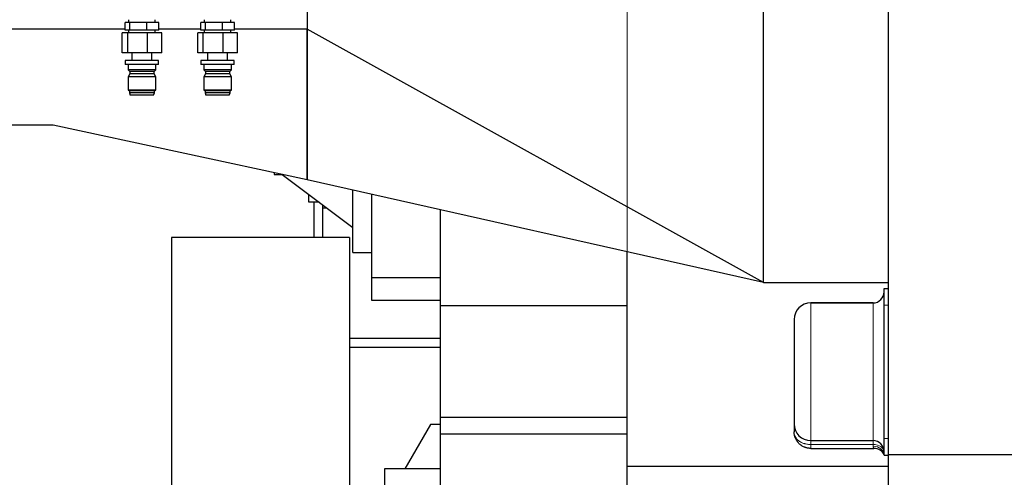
# Model space of a CAD drawing. Header units: inches. Extents: x 0 to 20790, y -12 to 14700.
# Tile 174 of 191: x 13605 to 14491, y 10502 to 10914. Entities that reach past the tile are written whole.
import ezdxf

# ---------------------------------------------------------------- set-up
doc = ezdxf.new("R2010")
doc.units = ezdxf.units.IN
doc.layers.add('1', color=7, linetype='Continuous', true_color=0xffffff)
doc.layers.add('254', color=7, linetype='Continuous', true_color=0xffffff)
doc.styles.add('latin_extended', font='simplex.shx')
doc.dimstyles.get("Standard").update_dxf_attribs({"dimtxt": 0.18, "dimasz": 0.18, "dimexe": 0.18, "dimexo": 0.0625, "dimgap": 0.09, "dimtad": 0, "dimtih": 1, "dimtoh": 1, "dimdec": 4, "dimzin": 0, "dimdsep": 46, "dimtxsty": 'Standard', "dimcen": 0.09, "dimadec": 0, "dimazin": 0, "dimtfac": 1, "dimtdec": 4, "dimtofl": 0, "dimtmove": 0, "dimatfit": 3, "dimfxl": 1, "dimtolj": 1, "dimtzin": 0, "dimarcsym": 0})

# ---------------------------------------------------------------- blocks, each defined once
blk = doc.blocks.new('_U8')
at = {"layer": '254', "color": 3, "linetype": 'Continuous', "lineweight": 13, "transparency": 16777216}
for p, q in [((13752.97, 12573.77), (13752.97, 12918.77)), ((14151.84, 9866.58), (14151.84, 12918.77)), ((14029.34, 12883.77), (13875.47, 12883.77))]:
    blk.add_line(p, q, dxfattribs=at)
at = {"layer": '254', "color": 3, "transparency": 16777216}
for points in [[(13875.47, 12904.18), (13875.47, 12863.35), (13752.97, 12883.77)], [(14029.34, 12863.35), (14029.34, 12904.18), (14151.84, 12883.77)]]:
    blk.add_solid(points, dxfattribs=at)
at = {"layer": 'Defpoints', "color": 0, "transparency": 16777216}
for p in [(13752.97, 12883.77), (13752.97, 12538.77), (14151.84, 9831.58)]:
    blk.add_point(p, dxfattribs=at)
at = {"layer": '254', "color": 2, "lineweight": 13, "transparency": 16777216, "insert": (13797.82, 13067.52), "char_height": 122.5, "attachment_point": 1, "style": 'latin_extended'}
blk.add_mtext('\\A1;399', dxfattribs=at)

msp = doc.modelspace()

# ---------------------------------------------------------------- linework, layer by layer
at = {"layer": '1', "color": 2, "linetype": 'Continuous', "lineweight": 25}
for p, q in [((14386.339, 11462.078), (14386.339, 10522.078)), ((13863.839, 11078.329), (13863.839, 10905.024)), ((13863.839, 11078.327), (13863.839, 10905.024)), ((14274.192, 10677.078), (14274.192, 11025.002)), ((13704.487, 10911.077), (13700.214, 10911.077)), ((13700.214, 10904.077), (13700.214, 10911.077)), ((13703.333, 10913.577), (13703.333, 10911.077)), ((13719.607, 10911.077), (13704.487, 10911.077)), ((13704.487, 10904.077), (13704.487, 10911.077)), ((13730.453, 10911.077), (13719.607, 10911.077)), ((13719.607, 10904.077), (13719.607, 10911.077)), ((13727.333, 10911.077), (13727.333, 10913.577)), ((13730.453, 10904.077), (13730.453, 10911.077)), ((13772.487, 10911.077), (13768.214, 10911.077)), ((13768.214, 10904.077), (13768.214, 10911.077)), ((13771.333, 10913.577), (13771.333, 10911.077)), ((13787.607, 10911.077), (13772.487, 10911.077)), ((13772.487, 10904.077), (13772.487, 10911.077)), ((13798.453, 10911.077), (13787.607, 10911.077)), ((13787.607, 10904.077), (13787.607, 10911.077)), ((13795.333, 10911.077), (13795.333, 10913.577)), ((13798.453, 10904.077), (13798.453, 10911.077)), ((13700.207, 10905.024), (13409.839, 10905.024)), ((13702.479, 10901.577), (13697.414, 10901.577)), ((13697.414, 10883.577), (13697.414, 10901.577)), ((13704.487, 10904.077), (13700.214, 10904.077)), ((13720.398, 10901.577), (13702.479, 10901.577)), ((13702.479, 10883.577), (13702.479, 10901.577)), ((13703.333, 10904.077), (13703.333, 10901.577)), ((13719.607, 10904.077), (13704.487, 10904.077)), ((13730.453, 10904.077), (13719.607, 10904.077)), ((13720.398, 10883.577), (13720.398, 10901.577)), ((13733.253, 10901.577), (13720.398, 10901.577)), ((13727.333, 10901.577), (13727.333, 10904.077)), ((13768.208, 10905.024), (13730.448, 10905.024)), ((13733.253, 10883.577), (13733.253, 10901.577)), ((13770.479, 10901.577), (13765.414, 10901.577)), ((13765.414, 10883.577), (13765.414, 10901.577)), ((13772.487, 10904.077), (13768.214, 10904.077)), ((13788.398, 10901.577), (13770.479, 10901.577)), ((13770.479, 10883.577), (13770.479, 10901.577)), ((13771.333, 10904.077), (13771.333, 10901.577)), ((13787.607, 10904.077), (13772.487, 10904.077)), ((13798.453, 10904.077), (13787.607, 10904.077)), ((13788.398, 10883.577), (13788.398, 10901.577)), ((13801.253, 10901.577), (13788.398, 10901.577)), ((13795.333, 10901.577), (13795.333, 10904.077)), ((13863.839, 10905.024), (13798.449, 10905.024)), ((13801.253, 10883.577), (13801.253, 10901.577)), ((13863.839, 10769.417), (13863.839, 10905.024)), ((14274.192, 10677.078), (13863.839, 10905.024)), ((13863.839, 10905.024), (13863.839, 10769.417)), ((13702.479, 10883.577), (13697.414, 10883.577)), ((13720.398, 10883.577), (13702.479, 10883.577)), ((13706.333, 10883.577), (13706.333, 10876.777)), ((13733.253, 10883.577), (13720.398, 10883.577)), ((13724.333, 10876.777), (13724.333, 10883.577)), ((13770.479, 10883.577), (13765.414, 10883.577)), ((13788.398, 10883.577), (13770.479, 10883.577)), ((13774.333, 10883.577), (13774.333, 10876.777)), ((13801.253, 10883.577), (13788.398, 10883.577)), ((13792.333, 10876.777), (13792.333, 10883.577)), ((13700.333, 10876.777), (13700.333, 10873.277)), ((13730.333, 10876.777), (13700.333, 10876.777)), ((13730.333, 10873.277), (13730.333, 10876.777)), ((13768.333, 10876.777), (13768.333, 10873.277)), ((13798.333, 10876.777), (13768.333, 10876.777)), ((13798.333, 10873.277), (13798.333, 10876.777)), ((13730.333, 10873.277), (13700.333, 10873.277)), ((13702.833, 10873.277), (13702.833, 10868.277)), ((13702.833, 10868.277), (13704.333, 10866.777)), ((13727.833, 10868.277), (13702.833, 10868.277)), ((13704.333, 10866.777), (13704.333, 10864.777)), ((13726.333, 10866.777), (13704.333, 10866.777)), ((13726.333, 10866.777), (13727.833, 10868.277)), ((13726.333, 10864.777), (13726.333, 10866.777)), ((13727.833, 10868.277), (13727.833, 10873.277)), ((13798.333, 10873.277), (13768.333, 10873.277)), ((13770.833, 10873.277), (13770.833, 10868.277)), ((13770.833, 10868.277), (13772.333, 10866.777)), ((13795.833, 10868.277), (13770.833, 10868.277)), ((13772.333, 10866.777), (13772.333, 10864.777)), ((13794.333, 10866.777), (13772.333, 10866.777)), ((13794.333, 10866.777), (13795.833, 10868.277)), ((13794.333, 10864.777), (13794.333, 10866.777)), ((13795.833, 10868.277), (13795.833, 10873.277)), ((13704.333, 10864.777), (13702.833, 10861.977)), ((13702.833, 10861.977), (13702.833, 10850.077)), ((13727.833, 10861.977), (13702.833, 10861.977)), ((13726.333, 10864.777), (13704.333, 10864.777)), ((13727.833, 10861.977), (13726.333, 10864.777)), ((13727.833, 10850.077), (13727.833, 10861.977)), ((13772.333, 10864.777), (13770.833, 10861.977)), ((13770.833, 10861.977), (13770.833, 10850.077)), ((13795.833, 10861.977), (13770.833, 10861.977)), ((13794.333, 10864.777), (13772.333, 10864.777)), ((13795.833, 10861.977), (13794.333, 10864.777)), ((13795.833, 10850.077), (13795.833, 10861.977)), ((13702.833, 10850.077), (13704.033, 10849.577)), ((13727.833, 10850.077), (13702.833, 10850.077)), ((13704.033, 10849.577), (13704.033, 10847.577)), ((13726.633, 10849.577), (13704.033, 10849.577)), ((13726.633, 10849.577), (13727.833, 10850.077)), ((13726.633, 10847.577), (13726.633, 10849.577)), ((13770.833, 10850.077), (13772.033, 10849.577)), ((13795.833, 10850.077), (13770.833, 10850.077)), ((13772.033, 10849.577), (13772.033, 10847.577)), ((13794.633, 10849.577), (13772.033, 10849.577)), ((13794.633, 10849.577), (13795.833, 10850.077)), ((13794.633, 10847.577), (13794.633, 10849.577)), ((13704.033, 10847.577), (13704.833, 10845.577)), ((13726.633, 10847.577), (13704.033, 10847.577)), ((13725.833, 10845.577), (13704.833, 10845.577)), ((13725.833, 10845.577), (13726.633, 10847.577)), ((13772.033, 10847.577), (13772.833, 10845.577)), ((13794.633, 10847.577), (13772.033, 10847.577)), ((13793.833, 10845.577), (13772.833, 10845.577)), ((13793.833, 10845.577), (13794.633, 10847.577)), ((13635.339, 10818.454), (13409.839, 10818.454)), ((13863.839, 10769.417), (13635.339, 10818.454)), ((13834.316, 10775.753), (13834.316, 10774.264)), ((13834.316, 10774.264), (13841.254, 10774.264)), ((13841.49, 10774.213), (13904.839, 10726.477)), ((14274.192, 10677.078), (13863.839, 10769.417)), ((13904.839, 10704.077), (13904.839, 10760.193)), ((13865.377, 10749.264), (13865.377, 10756.214)), ((13921.839, 10756.371), (13921.839, 10681.577)), ((13873.877, 10749.264), (13865.377, 10749.264)), ((13869.877, 10749.264), (13869.877, 10717.576)), ((13873.877, 10749.264), (13873.877, 10749.809)), ((13874.599, 10749.264), (13873.877, 10749.264)), ((13877.877, 10717.576), (13877.877, 10746.793)), ((13877.877, 10744.264), (13881.235, 10744.264)), ((13983.839, 10656.136), (13983.839, 10742.414)), ((13901.839, 10717.577), (13741.839, 10717.577)), ((13741.839, 10717.577), (13741.839, 9445.577)), ((13901.839, 10717.577), (13901.839, 9445.577)), ((13904.839, 10704.077), (13921.839, 10704.077)), ((14151.839, 10555.586), (14151.839, 10704.619)), ((13921.839, 10681.577), (13921.839, 10661.077)), ((13921.839, 10681.577), (13983.839, 10681.577)), ((14274.192, 10677.078), (14386.339, 10677.078)), ((14382.839, 10656.577), (14382.839, 10671.577)), ((14382.839, 10671.577), (14386.339, 10671.577)), ((13921.839, 10661.077), (13983.844, 10661.077)), ((13983.839, 10555.577), (13983.839, 10656.136)), ((13983.839, 10656.136), (14151.839, 10656.136)), ((14151.839, 10555.577), (14151.839, 10656.136)), ((14372.839, 10658.577), (14316.839, 10658.577)), ((14316.839, 10658.577), (14372.839, 10658.577)), ((14382.839, 10536.577), (14382.839, 10656.577)), ((14301.839, 10643.577), (14301.839, 10549.577)), ((13983.841, 10626.577), (13901.842, 10626.577)), ((13901.842, 10618.577), (13983.841, 10618.577)), ((13974.933, 10549.077), (13951.839, 10509.077)), ((13983.838, 10549.077), (13974.933, 10549.077)), ((13983.839, 10540.578), (13983.839, 10555.577)), ((13983.839, 10555.577), (14151.839, 10555.577)), ((14151.839, 10540.578), (14151.839, 10555.577)), ((14301.839, 10549.577), (14301.839, 10542.577)), ((13983.839, 10486.577), (13983.839, 10540.578)), ((13983.839, 10540.578), (14151.839, 10540.578)), ((14151.839, 10486.577), (14151.839, 10540.578)), ((14316.839, 10534.577), (14372.839, 10534.577)), ((14316.839, 10534.577), (14372.839, 10534.577)), ((14382.839, 10521.577), (14382.839, 10536.577)), ((14316.839, 10527.577), (14373.674, 10527.577)), ((14382.839, 10521.577), (14386.339, 10521.577)), ((14386.339, 10522.078), (14386.339, 10492.078)), ((14386.339, 10522.078), (15071.339, 10522.078)), ((14151.839, 10511.608), (14386.351, 10511.608)), ((13983.838, 10509.077), (13933.339, 10509.077)), ((13933.339, 10509.077), (13933.339, 10331.58))]:
    msp.add_line(p, q, dxfattribs=at)
at = {"layer": '1', "color": 110, "linetype": 'Continuous', "lineweight": 13}
for p, q in [((14316.839, 10658.577), (14316.839, 10534.577)), ((14372.839, 10658.577), (14372.839, 10534.577)), ((14382.839, 10656.577), (14386.339, 10656.577)), ((14316.839, 10534.577), (14316.839, 10531.077)), ((14316.839, 10527.577), (14316.839, 10531.077)), ((14316.839, 10531.077), (14372.839, 10531.077)), ((14372.839, 10531.077), (14372.839, 10534.577)), ((14372.839, 10529.577), (14372.839, 10531.077)), ((14382.839, 10536.577), (14386.339, 10536.577))]:
    msp.add_line(p, q, dxfattribs=at)
at = {"layer": '1', "color": 2, "linetype": 'Continuous', "lineweight": 25}
for centre, radius, start, end in [((14372.839, 10668.577), 10, 270, 0), ((14316.839, 10643.577), 15, 90, 180), ((14316.839, 10549.577), 15, 180, 270), ((14372.839, 10524.577), 10, 0, 90), ((14373.674, 10517.577), 10, 23.578178, 90)]:
    msp.add_arc(centre, radius, start, end, dxfattribs=at)
at = {"layer": '1', "color": 110, "linetype": 'Continuous', "lineweight": 13}
for centre, ratio in [((14372.839, 10524.577), 0.65), ((14372.839, 10521.577), 0.8)]:
    msp.add_ellipse(centre, major_axis=(10, 0), ratio=ratio, start_param=0, end_param=1.5707963, dxfattribs=at)
at = {"layer": '1', "color": 2, "linetype": 'Continuous', "lineweight": 25}
msp.add_open_spline([(14316.839, 10527.577), (14316.341, 10527.577), (14315.848, 10527.602), (14314.869, 10527.699), (14314.383, 10527.772), (14313.419, 10527.964), (14312.941, 10528.084), (14312.408, 10528.247), (14312.349, 10528.265), (14312.23, 10528.303), (14312.171, 10528.322), (14311.995, 10528.381), (14311.643, 10528.502), (14311.298, 10528.636), (14310.617, 10528.92), (14310.174, 10529.131), (14309.31, 10529.595), (14308.889, 10529.848), (14308.377, 10530.192), (14308.275, 10530.262), (14308.123, 10530.369), (14308.073, 10530.405), (14307.973, 10530.478), (14307.724, 10530.661), (14307.482, 10530.851), (14306.914, 10531.32), (14306.19, 10531.979), (14305.534, 10532.706), (14305.068, 10533.276), (14304.917, 10533.471), (14304.624, 10533.868), (14304.483, 10534.07), (14304.075, 10534.682), (14303.826, 10535.102), (14303.368, 10535.961), (14303.161, 10536.402), (14302.881, 10537.078), (14302.793, 10537.306), (14302.67, 10537.653), (14302.61, 10537.827), (14302.554, 10538.003), (14302.516, 10538.12), (14302.498, 10538.179), (14302.338, 10538.709), (14302.22, 10539.184), (14302.03, 10540.142), (14301.959, 10540.624), (14301.887, 10541.352), (14301.869, 10541.596), (14301.851, 10541.963), (14301.844, 10542.147), (14301.84, 10542.362), (14301.839, 10542.47), (14301.839, 10542.516), (14301.839, 10542.539), (14301.839, 10542.547), (14301.839, 10542.562), (14301.839, 10542.57), (14301.839, 10542.577)], degree=3, knots=[0, 0, 0, 0, 0.0625, 0.0625, 0.125, 0.125, 0.1875, 0.1875, 0.1953125, 0.1953125, 0.203125, 0.203125, 0.21875, 0.25, 0.25, 0.3125, 0.3125, 0.375, 0.375, 0.390625, 0.390625, 0.3984375, 0.3984375, 0.40625, 0.4375, 0.4375, 0.5, 0.5625, 0.5625, 0.59375, 0.59375, 0.625, 0.625, 0.6875, 0.6875, 0.75, 0.75, 0.78125, 0.78125, 0.796875, 0.8046875, 0.8046875, 0.8125, 0.8125, 0.875, 0.875, 0.9375, 0.9375, 0.96875, 0.96875, 0.984375, 0.9921875, 0.9960937, 0.9980469, 0.9980469, 0.9990234, 0.9990234, 1, 1, 1, 1], dxfattribs=at)
at = {"layer": '1', "color": 110, "linetype": 'Continuous', "lineweight": 13}
for points, knots in [([(14316.839, 10531.077), (14316.342, 10531.077), (14315.85, 10531.095), (14314.872, 10531.164), (14314.387, 10531.215), (14313.424, 10531.351), (14312.947, 10531.437), (14312.414, 10531.552), (14312.355, 10531.566), (14312.236, 10531.592), (14312.177, 10531.606), (14312.001, 10531.648), (14311.65, 10531.735), (14311.305, 10531.831), (14310.624, 10532.034), (14310.181, 10532.186), (14309.317, 10532.522), (14308.895, 10532.707), (14308.383, 10532.958), (14308.281, 10533.009), (14308.129, 10533.088), (14308.079, 10533.115), (14307.978, 10533.168), (14307.729, 10533.303), (14307.487, 10533.443), (14306.918, 10533.79), (14306.556, 10534.034), (14305.865, 10534.552), (14305.537, 10534.825), (14305.07, 10535.257), (14304.918, 10535.404), (14304.698, 10535.631), (14304.626, 10535.707), (14304.485, 10535.861), (14304.415, 10535.938), (14304.075, 10536.329), (14303.825, 10536.652), (14303.367, 10537.316), (14303.16, 10537.659), (14302.88, 10538.188), (14302.793, 10538.367), (14302.669, 10538.639), (14302.609, 10538.776), (14302.553, 10538.914), (14302.515, 10539.007), (14302.497, 10539.054), (14302.337, 10539.473), (14302.219, 10539.85), (14302.03, 10540.613), (14301.958, 10541), (14301.887, 10541.586), (14301.869, 10541.783), (14301.851, 10542.08), (14301.844, 10542.228), (14301.84, 10542.403), (14301.839, 10542.49), (14301.839, 10542.528), (14301.839, 10542.546), (14301.839, 10542.553), (14301.839, 10542.565), (14301.839, 10542.571), (14301.839, 10542.577)], [0, 0, 0, 0, 0.0625, 0.0625, 0.125, 0.125, 0.1875, 0.1875, 0.1953125, 0.1953125, 0.203125, 0.203125, 0.21875, 0.25, 0.25, 0.3125, 0.3125, 0.375, 0.375, 0.390625, 0.390625, 0.3984375, 0.3984375, 0.40625, 0.4375, 0.4375, 0.5, 0.5, 0.5625, 0.5625, 0.59375, 0.59375, 0.609375, 0.609375, 0.625, 0.625, 0.6875, 0.6875, 0.75, 0.75, 0.78125, 0.78125, 0.796875, 0.8046875, 0.8046875, 0.8125, 0.8125, 0.875, 0.875, 0.9375, 0.9375, 0.96875, 0.96875, 0.984375, 0.9921875, 0.9960937, 0.9980469, 0.9980469, 0.9990234, 0.9990234, 1, 1, 1, 1]), ([(14373.674, 10527.577), (14373.673, 10527.578), (14373.671, 10527.581), (14373.664, 10527.589), (14373.661, 10527.592), (14373.654, 10527.601), (14373.65, 10527.605), (14373.626, 10527.633), (14373.598, 10527.666), (14373.528, 10527.753), (14373.486, 10527.806), (14373.394, 10527.934), (14373.343, 10528.007), (14373.265, 10528.134), (14373.238, 10528.178), (14373.198, 10528.249), (14373.185, 10528.273), (14373.159, 10528.323), (14373.146, 10528.349), (14373.081, 10528.479), (14373.032, 10528.593), (14372.945, 10528.84), (14372.908, 10528.973), (14372.868, 10529.188), (14372.858, 10529.262), (14372.843, 10529.416), (14372.839, 10529.495), (14372.839, 10529.577)], [0, 0, 0, 0, 0.0571527, 0.0571527, 0.0885809, 0.0885809, 0.1200092, 0.1200092, 0.2457222, 0.2457222, 0.3714351, 0.3714351, 0.4971481, 0.4971481, 0.5600046, 0.5600046, 0.5914328, 0.5914328, 0.6228611, 0.6228611, 0.7485741, 0.7485741, 0.874287, 0.874287, 0.9371435, 0.9371435, 1, 1, 1, 1])]:
    msp.add_open_spline(points, degree=3, knots=knots, dxfattribs=at)

# ---------------------------------------------------------------- dimensions: what is measured, and where the dimension line sits
at = {"layer": '254', "color": 2, "linetype": 'Continuous', "lineweight": 13}
dim = msp.add_linear_dim(base=(13752.97, 12883.765), p1=(14151.839, 9831.577), p2=(13752.97, 12538.771), dimstyle='Standard', override={"dimscale": 35, "dimtxt": 3.5, "dimasz": 3.5, "dimexe": 1, "dimexo": 1, "dimgap": 1.75, "dimtad": 1, "dimtih": 1, "dimtoh": 0, "dimdec": 0, "dimlfac": 1, "dimzin": 8, "dimdsep": 46, "dimlunit": 2, "dimtxsty": 'latin_extended', "dimsah": 1, "dimse1": 0, "dimse2": 0, "dimsd1": 0, "dimsd2": 0, "dimclrd": 3, "dimclre": 3, "dimclrt": 2, "dimtol": 0, "dimtm": -0.1, "dimtfac": 0.714286, "dimtdec": 3, "dimtofl": 1, "dimtmove": 0, "dimtzin": 8, "dimlwd": 13, "dimlwe": 13}, dxfattribs=at)
dim.commit()
dim.dimension.update_dxf_attribs({"geometry": '_U8', "text_midpoint": (13952.405, 12883.765), "dimtype": 160})

doc.saveas('drawing.dxf')
